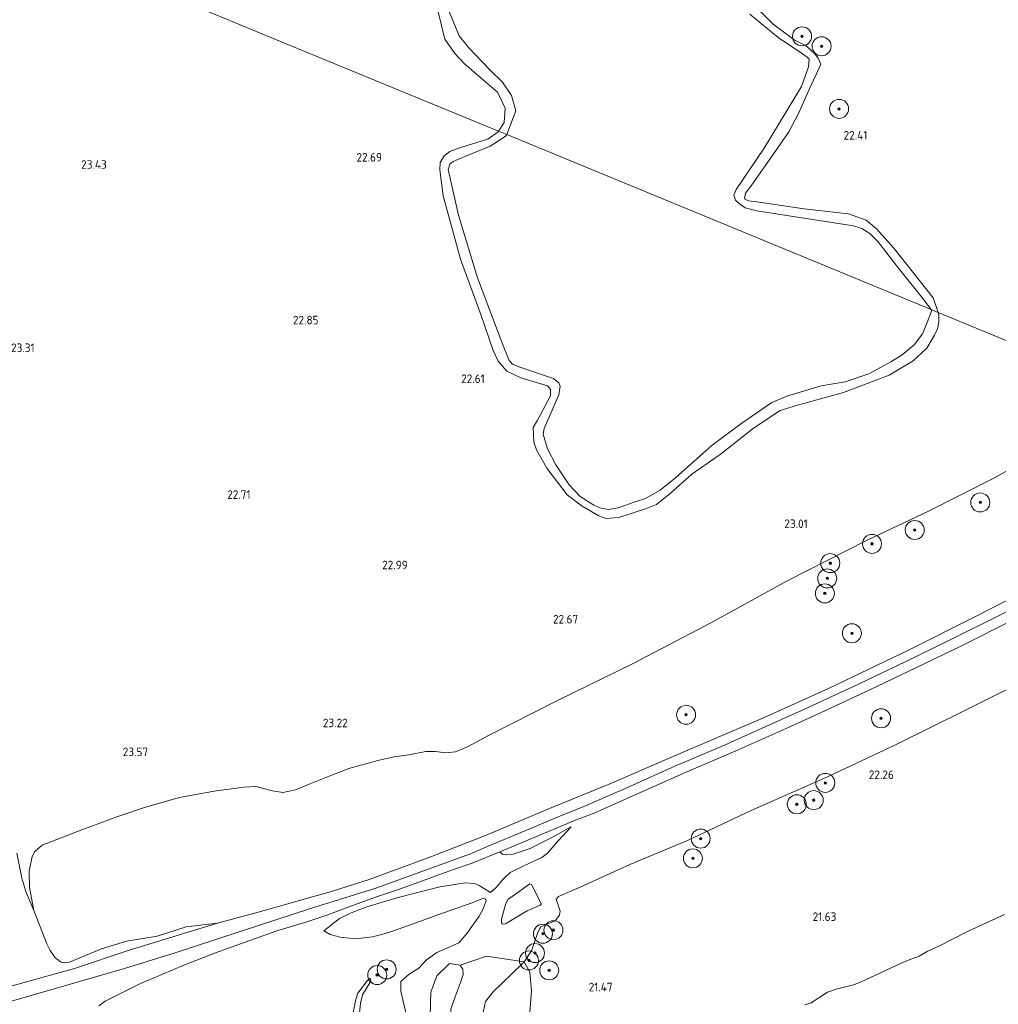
# Model space of a CAD drawing. Header units: metres. Extents: x 185049 to 189876, y 349292 to 352302.
# Tile 32 of 256: x 186213 to 186419, y 351364 to 351572. Entities that reach past the tile are written whole.
import ezdxf
from ezdxf.enums import TextEntityAlignment as Align

# ---------------------------------------------------------------- set-up
doc = ezdxf.new("R2010")
doc.units = ezdxf.units.M
for name, color, linetype, lineweight in [('B-WE-GR-BOOM-S', 90, 'Continuous', 25), ('B-WE-GR-GRAS-GV', 60, 'Continuous', 13), ('B-WE-GW-OPHOGING_KRUIN-G', 90, 'Continuous', 18), ('B-WE-GW-TALUD_KRUIN-G', 90, 'Continuous', 18), ('B-WE-GW-TALUD_TEEN-G', 90, 'Continuous', 18), ('B-WE-OG-TERREIN_GROEN-GV', 7, 'Continuous', 18), ('B-WE-OG-WATER_POEL-GV', 7, 'Continuous', 18), ('B-WE-VH-ONVERHARD-GV', 252, 'Continuous', 18), ('B-WE-VH-VERHARDING_ASFALT-GV', 252, 'Continuous', 18), ('X-XX-AL-HOOGTELABEL-S', 7, 'Continuous', 25)]:
    doc.layers.add(name, color=color, linetype=linetype, lineweight=lineweight)
doc.styles.add('NLCS-ISO-ANNOTATIVE-T18', font='NLCS-ISO.ttf', dxfattribs={"height": 1.8})

# ---------------------------------------------------------------- blocks, each defined once
blk = doc.blocks.new('SAL-HOOGTELABEL-SO')
at = {"color": 0, "linetype": 'ByBlock', "lineweight": -2, "style": 'NLCS-ISO-ANNOTATIVE-T18'}
blk.add_attdef('HOOGTE', text='', height=1.8, dxfattribs=at).set_placement((2.79, 0), align=Align.RIGHT)
blk = doc.blocks.new('SGR-BOOM_01-SO')
at = {"linetype": 'ByBlock', "lineweight": 18}
h = blk.add_hatch(color=0, dxfattribs=at)
h.dxf.hatch_style = 1
edge = h.paths.add_edge_path()
edge.add_arc((0, 0), 0.25, 0, 360)
at = {"color": 0, "linetype": 'ByBlock', "lineweight": 18}
for radius in [2, 0.25]:
    blk.add_circle((0, 0), radius, dxfattribs=at)

msp = doc.modelspace()

# ---------------------------------------------------------------- linework, layer by layer
at = {"layer": 'B-WE-GR-GRAS-GV'}
for points in [[(186300.523, 351576.523, 22.368), (186302.688, 351567.527, 22.302), (186304.799, 351564.484, 22.321), (186306.817, 351562.334, 22.359), (186309.346, 351560.145, 22.311), (186313.759, 351556.4, 22.311), (186315.335, 351552.998, 22.311), (186315.146, 351549.986, 22.311), (186313.987, 351548.138, 22.211), (186268.08, 351567.061, 22.721), (186248.186, 351575.261, 22.721)], [(186248.186, 351575.261, 22.721), (186268.08, 351567.061, 22.721), (186313.987, 351548.138, 22.211), (186313.915, 351548.019, 22.212), (186311.738, 351546.439, 22.259), (186305.982, 351544.747, 22.45), (186303.747, 351543.848, 22.472), (186302.548, 351542.932, 22.335), (186301.694, 351541.587, 22.284), (186301.63, 351540.051, 22.318), (186302.348, 351534.575, 22.386), (186305.997, 351521.202, 22.399), (186310.246, 351509.591, 22.497), (186312.872, 351502.007, 22.369), (186313.863, 351499.76, 22.344), (186315.745, 351497.665, 22.335), (186318.67, 351496.235, 22.348), (186324.26, 351494.58, 22.259), (186324.896, 351493.812, 22.259), (186324.882, 351492.447, 22.348), (186322.174, 351487.307, 22.391), (186321.282, 351485.817, 22.318), (186321.415, 351482.683, 22.293), (186321.994, 351481.062, 22.31), (186324.14, 351477.238, 22.31), (186328.441, 351471.61, 22.318), (186331.545, 351469.211, 22.28), (186335.118, 351467.17, 22.259), (186336.658, 351466.646, 22.271), (186339.318, 351466.88, 22.31), (186345.113, 351468.716, 22.284), (186347.243, 351469.601, 22.229), (186350.082, 351471.87, 22.271), (186354.65, 351475.938, 22.31), (186360.907, 351480.323, 22.365), (186367.654, 351485.644, 22.348), (186373.261, 351489.367, 22.395), (186376.923, 351490.515, 22.467), (186386.594, 351493.134, 22.382), (186396.189, 351496.801, 22.489), (186401.291, 351499.825, 22.429), (186404.139, 351502.513, 22.446), (186405.755, 351505.217, 22.463), (186406.359, 351506.586, 22.403), (186406.688, 351507.927, 22.361), (186406.686, 351509.528, 22.276), (186406.561, 351509.979, 22.284), (186450.084, 351492.038, 22.92)], [(186302.915, 351574.866, 21.479), (186305.697, 351568.215, 21.479), (186307.675, 351565.766, 21.479), (186312.225, 351561.002, 21.479), (186314.799, 351558.473, 21.479), (186316.696, 351555.641, 21.479), (186317.62, 351552.423, 21.479), (186315.687, 351547.437, 21.479), (186313.987, 351548.138, 22.211), (186315.146, 351549.986, 22.311), (186315.335, 351552.998, 22.311), (186313.759, 351556.4, 22.311), (186309.346, 351560.145, 22.311), (186306.817, 351562.334, 22.359), (186304.799, 351564.484, 22.321), (186302.688, 351567.527, 22.302), (186300.523, 351576.523, 22.368)], [(186366.912, 351575.509, 22.259), (186371.692, 351570.739, 22.249), (186376.188, 351567.377, 22.24), (186378.75, 351566.125, 22.287), (186380.508, 351564.524, 22.287), (186381.283, 351563.511, 22.297), (186381.826, 351562.263, 22.36), (186380.867, 351560.086, 22.341), (186379.615, 351557.523, 22.322), (186377.157, 351551.845, 22.332), (186375.065, 351547.999, 22.351), (186371.455, 351542.779, 22.37), (186367.298, 351536.873, 22.341), (186365.979, 351535.084, 22.256), (186365.734, 351533.933, 22.265), (186366.589, 351533.516, 22.256), (186368.377, 351533.277, 22.265), (186378.341, 351531.793, 22.341), (186387.663, 351530.729, 22.313), (186391.374, 351529.444, 22.322), (186393.559, 351527.635, 22.313), (186397.168, 351523.543, 22.313), (186405.478, 351513.069, 22.313), (186406.561, 351509.979, 22.284), (186405.044, 351510.604, 21.479), (186402.726, 351513.64, 21.479), (186398.201, 351519.294, 21.479), (186393.856, 351524.91, 21.479), (186392.14, 351526.596, 21.479), (186390.429, 351527.643, 21.479), (186388.723, 351528.266, 21.479), (186368.326, 351531.357, 21.479), (186365.896, 351532.015, 21.479), (186364.784, 351532.771, 21.479), (186363.84, 351533.655, 21.479), (186363.491, 351534.673, 21.479), (186363.99, 351535.91, 21.479), (186369.908, 351544.554, 21.479), (186377.743, 351557.551, 21.479), (186379.237, 351561.69, 21.479), (186379.392, 351563.307, 21.479), (186378.964, 351563.728, 21.479), (186377.937, 351564.442, 21.479), (186372.845, 351567.883, 21.479), (186366.89, 351572.805, 21.479)], [(186450.084, 351492.038, 22.92), (186406.561, 351509.979, 22.284), (186405.478, 351513.069, 22.313), (186397.168, 351523.543, 22.313), (186393.559, 351527.635, 22.313), (186391.374, 351529.444, 22.322), (186387.663, 351530.729, 22.313), (186378.341, 351531.793, 22.341), (186368.377, 351533.277, 22.265), (186366.589, 351533.516, 22.256), (186365.734, 351533.933, 22.265), (186365.979, 351535.084, 22.256), (186367.298, 351536.873, 22.341), (186371.455, 351542.779, 22.37), (186375.065, 351547.999, 22.351), (186377.157, 351551.845, 22.332), (186379.615, 351557.523, 22.322), (186380.867, 351560.086, 22.341), (186381.826, 351562.263, 22.36), (186381.283, 351563.511, 22.297), (186380.508, 351564.524, 22.287), (186378.75, 351566.125, 22.287), (186376.188, 351567.377, 22.24), (186371.692, 351570.739, 22.249), (186366.912, 351575.509, 22.259)], [(186429.888, 351481.599, 22.893), (186418.135, 351475.093, 22.868), (186404.523, 351468.185, 22.888), (186391.559, 351462.08, 22.843), (186374.89, 351453.627, 22.918), (186358.827, 351444.782, 22.918), (186342.314, 351436.126, 22.918), (186326.371, 351428.31, 22.93), (186311.722, 351420.917, 22.972), (186307.424, 351418.603, 23.055), (186304.889, 351417.54, 23.072), (186302.706, 351417.327, 23.126), (186300.802, 351417.619, 23.156), (186298.643, 351417.586, 23.122), (186295.076, 351416.899, 23.122), (186291.983, 351416.46, 23.352), (186288.558, 351415.735, 23.385), (186282.43, 351414.06, 23.473), (186277.602, 351412.166, 23.74), (186274.465, 351410.853, 23.782), (186271.238, 351409.552, 23.753), (186268.596, 351408.988, 23.715), (186266.408, 351409.354, 23.698), (186262.878, 351410.248, 23.661), (186260.322, 351410.122, 23.611), (186254.109, 351409.256, 23.598), (186246.783, 351407.944, 23.732), (186239.655, 351405.926, 24.045), (186233.813, 351403.92, 24.149), (186226.23, 351401.102, 24.149), (186217.867, 351397.865, 24.17), (186216.349, 351396.592, 24.32), (186215.755, 351395.507, 24.362), (186215.179, 351392.43, 24.725), (186215.261, 351388.999, 25.126), (186216.136, 351384.152, 25.866), (186214.48, 351388.16, 25.319), (186213.646, 351390.967, 25.006), (186212.532, 351396.213, 24.442)], [(186422.737, 351450.321, 26.154), (186414.639, 351446.187, 26.104), (186400.297, 351438.963, 26.008), (186383.444, 351430.857, 25.937), (186369.722, 351424.706, 26.029), (186351.85, 351417.065, 26.079), (186337.742, 351410.975, 26.196), (186324.336, 351405.47, 26.233), (186311.251, 351399.903, 26.212), (186299.481, 351395.389, 26.388), (186286.711, 351390.66, 26.617), (186279.009, 351388.187, 26.822), (186262.869, 351383.634, 27.206), (186254.805, 351381.467, 27.218), (186249.375, 351380.827, 27.248), (186248.193, 351380.7, 27.268), (186242.094, 351378.756, 27.223), (186235.626, 351377.696, 27.135), (186230.397, 351376.094, 27.122), (186223.636, 351373.257, 27.051), (186222.596, 351373.158, 27.047), (186221.888, 351373.28, 27.026), (186220.621, 351374.155, 26.893), (186219.592, 351375.714, 26.793), (186218.911, 351377.134, 26.734), (186216.136, 351384.152, 25.866), (186215.261, 351388.999, 25.126), (186215.179, 351392.43, 24.725), (186215.755, 351395.507, 24.362), (186216.349, 351396.592, 24.32), (186217.867, 351397.865, 24.17), (186226.23, 351401.102, 24.149), (186233.813, 351403.92, 24.149), (186239.655, 351405.926, 24.045), (186246.783, 351407.944, 23.732), (186254.109, 351409.256, 23.598), (186260.322, 351410.122, 23.611), (186262.878, 351410.248, 23.661), (186266.408, 351409.354, 23.698), (186268.596, 351408.988, 23.715), (186271.238, 351409.552, 23.753), (186274.465, 351410.853, 23.782), (186277.602, 351412.166, 23.74), (186282.43, 351414.06, 23.473), (186288.558, 351415.735, 23.385), (186291.983, 351416.46, 23.352), (186295.076, 351416.899, 23.122), (186298.643, 351417.586, 23.122), (186300.802, 351417.619, 23.156), (186302.706, 351417.327, 23.126), (186304.889, 351417.54, 23.072), (186307.424, 351418.603, 23.055), (186311.722, 351420.917, 22.972), (186326.371, 351428.31, 22.93), (186342.314, 351436.126, 22.918), (186358.827, 351444.782, 22.918), (186374.89, 351453.627, 22.918), (186391.559, 351462.08, 22.843), (186404.523, 351468.185, 22.888), (186418.135, 351475.093, 22.868), (186429.888, 351481.599, 22.893)], [(186295.122, 351359.955, 27.761), (186293.405, 351367.154, 27.522), (186293.426, 351369.168, 27.388), (186295.18, 351370.72, 27.317), (186297.169, 351372.028, 27.438), (186298.702, 351373.72, 27.48), (186300.985, 351375.302, 27.447), (186305.639, 351377.331, 27.086), (186307.312, 351379.308, 26.96), (186309.873, 351382.971, 26.91), (186310.711, 351384.488, 26.809), (186311.349, 351386.208, 26.501), (186311.319, 351386.541, 26.541), (186310.829, 351386.717, 26.554), (186308.396, 351385.731, 26.796), (186300.952, 351383.197, 27.08), (186296.764, 351381.63, 27.33), (186291.845, 351379.876, 27.514), (186289.91, 351379.255, 27.622), (186287.409, 351378.589, 27.535), (186283.956, 351378.199, 27.393), (186280.637, 351378.541, 27.276), (186278.511, 351379.101, 27.234), (186277.207, 351379.834, 27.126), (186280.525, 351382.434, 26.771), (186282.93, 351383.626, 26.612), (186286.235, 351384.889, 26.441), (186292.823, 351386.85, 26.345), (186301.632, 351389.102, 26.278), (186306.957, 351389.985, 26.078), (186308.951, 351389.81, 26.074), (186309.867, 351389.394, 26.107), (186312.289, 351387.906, 26.261), (186313.382, 351388.9, 26.235), (186315.043, 351390.787, 25.979), (186316.437, 351392.128, 25.963), (186320.485, 351394.101, 25.589), (186323.068, 351395.311, 25.644), (186324.273, 351396.2, 25.719), (186326.509, 351398.801, 25.698), (186329.231, 351401.742, 25.833), (186325.497, 351399.665, 25.757), (186320.61, 351397.192, 25.812), (186317.061, 351396.017, 25.916), (186315.7, 351395.85, 26.05), (186314.773, 351395.983, 26.108), (186314.212, 351396.472, 26.271), (186322.304, 351399.874, 26.258), (186329.794, 351403.025, 26.267), (186334.238, 351404.723, 26.25), (186344.159, 351409.118, 26.254), (186353.49, 351413.289, 26.204), (186363.95, 351417.74, 26.145), (186374.677, 351422.54, 26.058), (186380.834, 351425.32, 26.008), (186392.16, 351430.562, 26.087), (186401.975, 351435.264, 26.171), (186411.163, 351439.729, 26.204), (186422.626, 351445.449, 26.237)], [(186429.762, 351435.095, 22.143), (186412.545, 351426.422, 22.236), (186397.653, 351419.087, 22.131), (186383.195, 351412.31, 22.16), (186367.191, 351405.197, 22.286), (186353.773, 351398.907, 22.198), (186341.635, 351393.855, 22.189), (186331.186, 351389.037, 22.143), (186326.622, 351387.06, 22.219), (186326.098, 351386.513, 22.21), (186326.946, 351383.979, 21.896), (186326.838, 351383.164, 21.854), (186325.88, 351381.994, 21.795), (186322.846, 351380.715, 21.661), (186322.224, 351379.509, 21.628), (186320.917, 351375.651, 21.565), (186319.376, 351373.353, 21.519), (186311.423, 351374.563, 23.78), (186305.865, 351372.655, 24.904), (186303.642, 351372.97, 25.356), (186300.98, 351370.417, 25.172), (186299.746, 351366.973, 25.298), (186299.584, 351362.041, 25.398)], [(186320.438, 351361.028, 21.44), (186320.902, 351367.235, 21.582), (186320.579, 351371.165, 21.566), (186319.376, 351373.353, 21.519), (186320.917, 351375.651, 21.565), (186322.224, 351379.509, 21.628), (186322.846, 351380.715, 21.661), (186325.88, 351381.994, 21.795), (186326.838, 351383.164, 21.854), (186326.946, 351383.979, 21.896), (186326.098, 351386.513, 22.21), (186326.622, 351387.06, 22.219), (186331.186, 351389.037, 22.143), (186341.635, 351393.855, 22.189), (186353.773, 351398.907, 22.198), (186367.191, 351405.197, 22.286), (186383.195, 351412.31, 22.16), (186397.653, 351419.087, 22.131), (186412.545, 351426.422, 22.236), (186429.762, 351435.095, 22.143)], [(186229.836, 351364.085, 27.135), (186231.19, 351365.087, 27.147), (186238.47, 351368.725, 27.26), (186247.739, 351372.638, 27.498), (186254.36, 351375.255, 27.39), (186267.068, 351379.791, 27.243), (186273.644, 351381.726, 27.101), (186278.013, 351383.205, 26.943), (186282.662, 351384.995, 26.772), (186288.26, 351387.024, 26.755), (186293.334, 351388.702, 26.521), (186299.291, 351390.876, 26.467), (186304.273, 351392.694, 26.317), (186308.399, 351394.132, 26.246), (186314.212, 351396.472, 26.271), (186314.773, 351395.983, 26.108), (186315.7, 351395.85, 26.05), (186317.061, 351396.017, 25.916), (186320.61, 351397.192, 25.812), (186325.497, 351399.665, 25.757), (186329.231, 351401.742, 25.833), (186326.509, 351398.801, 25.698), (186324.273, 351396.2, 25.719), (186323.068, 351395.311, 25.644), (186320.485, 351394.101, 25.589), (186316.437, 351392.128, 25.963), (186315.043, 351390.787, 25.979), (186313.382, 351388.9, 26.235), (186312.289, 351387.906, 26.261), (186309.867, 351389.394, 26.107), (186308.951, 351389.81, 26.074), (186306.957, 351389.985, 26.078), (186301.632, 351389.102, 26.278), (186292.823, 351386.85, 26.345), (186286.235, 351384.889, 26.441), (186282.93, 351383.626, 26.612), (186280.525, 351382.434, 26.771), (186277.207, 351379.834, 27.126), (186278.511, 351379.101, 27.234), (186280.637, 351378.541, 27.276), (186283.956, 351378.199, 27.393), (186287.409, 351378.589, 27.535), (186289.91, 351379.255, 27.622), (186291.845, 351379.876, 27.514), (186296.764, 351381.63, 27.33), (186300.952, 351383.197, 27.08), (186308.396, 351385.731, 26.796), (186310.829, 351386.717, 26.554), (186311.319, 351386.541, 26.541), (186311.349, 351386.208, 26.501), (186310.711, 351384.488, 26.809), (186309.873, 351382.971, 26.91), (186307.312, 351379.308, 26.96), (186305.639, 351377.331, 27.086), (186300.985, 351375.302, 27.447), (186298.702, 351373.72, 27.48), (186297.169, 351372.028, 27.438), (186295.18, 351370.72, 27.317), (186293.426, 351369.168, 27.388), (186293.405, 351367.154, 27.522), (186295.122, 351359.955, 27.761)], [(186420.476, 351383.269, 20.932), (186412.7, 351379.714, 20.932), (186406.815, 351376.744, 20.932), (186404.207, 351375.482, 20.932), (186402.537, 351374.563, 20.932), (186400.453, 351373.783, 20.932), (186398.756, 351373.071, 20.932), (186390.197, 351369.096, 20.932), (186388.692, 351368.515, 20.932), (186385.061, 351367.592, 20.932), (186383.195, 351366.93, 20.932), (186379.782, 351364.744, 20.932), (186378.431, 351364.28, 20.932)], [(186284.717, 351362.471, 28), (186284.905, 351364.628, 27.916), (186285.341, 351366.375, 27.811), (186287.083, 351369.281, 27.815), (186286.936, 351369.897, 27.644), (186286.376, 351369.443, 27.573), (186284.37, 351366.713, 27.481), (186283.919, 351365.398, 27.402), (186283.33, 351362.296, 27.431)]]:
    msp.add_polyline3d(points, dxfattribs=at)
for points in [[(186335.297, 351468.881, 21.479), (186337.085, 351468.53, 21.479), (186339.154, 351468.89, 21.479), (186342.711, 351470.155, 21.479), (186344.934, 351470.831, 21.479), (186348.014, 351472.59, 21.479), (186351.244, 351475.19, 21.479), (186358.921, 351482.08, 21.479), (186365.176, 351486.728, 21.479), (186371.538, 351491.061, 21.479), (186374.91, 351492.482, 21.479), (186381.922, 351494.539, 21.479), (186386.925, 351495.423, 21.479), (186391.921, 351497.095, 21.479), (186396.542, 351499.602, 21.479), (186398.968, 351501.093, 21.479), (186401.494, 351503.189, 21.479), (186403.205, 351505.487, 21.479), (186404.233, 351507.857, 21.479), (186405.156, 351510.279, 21.479), (186405.044, 351510.604, 21.479), (186406.561, 351509.979, 22.284), (186406.686, 351509.528, 22.276), (186406.688, 351507.927, 22.361), (186406.359, 351506.586, 22.403), (186405.755, 351505.217, 22.463), (186404.139, 351502.513, 22.446), (186401.291, 351499.825, 22.429), (186396.189, 351496.801, 22.489), (186386.594, 351493.134, 22.382), (186376.923, 351490.515, 22.467), (186373.261, 351489.367, 22.395), (186367.654, 351485.644, 22.348), (186360.907, 351480.323, 22.365), (186354.65, 351475.938, 22.31), (186350.082, 351471.87, 22.271), (186347.243, 351469.601, 22.229), (186345.113, 351468.716, 22.284), (186339.318, 351466.88, 22.31), (186336.658, 351466.646, 22.271), (186335.118, 351467.17, 22.259), (186331.545, 351469.211, 22.28), (186328.441, 351471.61, 22.318), (186324.14, 351477.238, 22.31), (186321.994, 351481.062, 22.31), (186321.415, 351482.683, 22.293), (186321.282, 351485.817, 22.318), (186322.174, 351487.307, 22.391), (186324.882, 351492.447, 22.348), (186324.896, 351493.812, 22.259), (186324.26, 351494.58, 22.259), (186318.67, 351496.235, 22.348), (186315.745, 351497.665, 22.335), (186313.863, 351499.76, 22.344), (186312.872, 351502.007, 22.369), (186310.246, 351509.591, 22.497), (186305.997, 351521.202, 22.399), (186302.348, 351534.575, 22.386), (186301.63, 351540.051, 22.318), (186301.694, 351541.587, 22.284), (186302.548, 351542.932, 22.335), (186303.747, 351543.848, 22.472), (186305.982, 351544.747, 22.45), (186311.738, 351546.439, 22.259), (186313.915, 351548.019, 22.212), (186313.987, 351548.138, 22.211), (186315.687, 351547.437, 21.479), (186315.338, 351547.066, 21.479), (186312.234, 351544.991, 21.479), (186306.85, 351542.792, 21.479), (186304.393, 351541.773, 21.479), (186303.716, 351541.189, 21.479), (186303.385, 351540.111, 21.479), (186305.544, 351530.502, 21.479), (186309.519, 351517.263, 21.479), (186314.652, 351503.719, 21.479), (186316.234, 351499.877, 21.479), (186316.923, 351499.149, 21.479), (186318.214, 351498.583, 21.479), (186325.556, 351496.104, 21.479), (186326.692, 351495.223, 21.479), (186326.934, 351494.516, 21.479), (186326.688, 351492.678, 21.479), (186323.551, 351485.592, 21.479), (186323.352, 351484.384, 21.479), (186324.272, 351481.322, 21.479), (186326.06, 351477.902, 21.479), (186328.853, 351473.729, 21.479), (186331.183, 351471.284, 21.479), (186334.06, 351469.421, 21.479)], [(186320.588, 351389.778, 24.403), (186316.818, 351387.124, 24.403), (186315.934, 351386.432, 24.382), (186315.427, 351385.395, 24.378), (186314.576, 351382.342, 24.554), (186314.623, 351381.516, 24.47), (186314.806, 351381.234, 24.445), (186315.411, 351381.355, 24.416), (186320.02, 351384.081, 24.483), (186322.758, 351385.28, 24.399), (186322.963, 351385.502, 24.395), (186322.66, 351386.196, 24.39), (186320.925, 351389.613, 24.399)], [(186315.411, 351381.355, 24.416), (186314.806, 351381.234, 24.445), (186314.623, 351381.516, 24.47), (186314.576, 351382.342, 24.554), (186315.427, 351385.395, 24.378), (186315.934, 351386.432, 24.382), (186316.818, 351387.124, 24.403), (186320.588, 351389.778, 24.403), (186320.925, 351389.613, 24.399), (186322.66, 351386.196, 24.39), (186322.963, 351385.502, 24.395), (186322.758, 351385.28, 24.399), (186320.02, 351384.081, 24.483)], [(186285.644, 351354.116, 27.966), (186284.031, 351352.933, 27.406), (186283.979, 351357.277, 27.373), (186283.789, 351359.897, 27.381), (186283.33, 351362.296, 27.431), (186283.919, 351365.398, 27.402), (186284.37, 351366.713, 27.481), (186286.376, 351369.443, 27.573), (186286.936, 351369.897, 27.644), (186287.083, 351369.281, 27.815), (186285.341, 351366.375, 27.811), (186284.905, 351364.628, 27.916), (186284.717, 351362.471, 28), (186285.029, 351360.874, 28.013), (186285.549, 351358.981, 28.042), (186285.794, 351357.577, 27.992), (186285.755, 351356.118, 28.008)]]:
    msp.add_polyline3d(points, close=True, dxfattribs=at)
at = {"layer": 'B-WE-GW-OPHOGING_KRUIN-G'}
for points in [[(186467.05, 351471.885, 26.289), (186456.953, 351466.216, 26.26), (186446.683, 351460.713, 26.273), (186433.623, 351453.822, 26.311), (186420.206, 351446.659, 26.352), (186408.742, 351440.94, 26.319), (186399.555, 351436.474, 26.286), (186389.74, 351431.772, 26.202), (186378.413, 351426.53, 26.123), (186372.256, 351423.75, 26.173), (186361.53, 351418.95, 26.26), (186351.07, 351414.499, 26.319), (186341.739, 351410.328, 26.369), (186331.818, 351405.933, 26.365), (186327.374, 351404.236, 26.382), (186319.884, 351401.084, 26.373), (186311.792, 351397.682, 26.386)], [(186209.453, 351364.469, 27.12), (186220.429, 351367.671, 27.112), (186235.241, 351371.973, 27.222), (186245.926, 351375.201, 27.356), (186263.826, 351381.163, 27.253), (186273.978, 351384.417, 27.049), (186288.136, 351388.867, 26.686), (186308.078, 351396.105, 26.324), (186311.792, 351397.682, 26.386)]]:
    msp.add_polyline3d(points, dxfattribs=at)
at = {"layer": 'B-WE-GW-TALUD_KRUIN-G'}
for points in [[(186313.987, 351548.138, 22.211), (186315.146, 351549.986, 22.311), (186315.335, 351552.998, 22.311), (186313.759, 351556.4, 22.311), (186309.346, 351560.145, 22.311), (186306.817, 351562.334, 22.359), (186304.799, 351564.484, 22.321), (186302.688, 351567.527, 22.302), (186300.523, 351576.523, 22.368)], [(186366.912, 351575.509, 22.259), (186371.692, 351570.739, 22.249), (186376.188, 351567.377, 22.24), (186378.75, 351566.125, 22.287), (186380.508, 351564.524, 22.287), (186381.283, 351563.511, 22.297), (186381.826, 351562.263, 22.36), (186380.867, 351560.086, 22.341), (186379.615, 351557.523, 22.322), (186377.157, 351551.845, 22.332), (186375.065, 351547.999, 22.351), (186371.455, 351542.779, 22.37), (186367.298, 351536.873, 22.341), (186365.979, 351535.084, 22.256), (186365.734, 351533.933, 22.265), (186366.589, 351533.516, 22.256), (186368.377, 351533.277, 22.265), (186378.341, 351531.793, 22.341), (186387.663, 351530.729, 22.313), (186391.374, 351529.444, 22.322), (186393.559, 351527.635, 22.313), (186397.168, 351523.543, 22.313), (186405.478, 351513.069, 22.313), (186406.561, 351509.979, 22.284)], [(186406.561, 351509.979, 22.284), (186406.686, 351509.528, 22.276), (186406.688, 351507.927, 22.361), (186406.359, 351506.586, 22.403), (186405.755, 351505.217, 22.463), (186404.139, 351502.513, 22.446), (186401.291, 351499.825, 22.429), (186396.189, 351496.801, 22.489), (186386.594, 351493.134, 22.382), (186376.923, 351490.515, 22.467), (186373.261, 351489.367, 22.395), (186367.654, 351485.644, 22.348), (186360.907, 351480.323, 22.365), (186354.65, 351475.938, 22.31), (186350.082, 351471.87, 22.271), (186347.243, 351469.601, 22.229), (186345.113, 351468.716, 22.284), (186339.318, 351466.88, 22.31), (186336.658, 351466.646, 22.271), (186335.118, 351467.17, 22.259), (186331.545, 351469.211, 22.28), (186328.441, 351471.61, 22.318), (186324.14, 351477.238, 22.31), (186321.994, 351481.062, 22.31), (186321.415, 351482.683, 22.293), (186321.282, 351485.817, 22.318), (186322.174, 351487.307, 22.391), (186324.882, 351492.447, 22.348), (186324.896, 351493.812, 22.259), (186324.26, 351494.58, 22.259), (186318.67, 351496.235, 22.348), (186315.745, 351497.665, 22.335), (186313.863, 351499.76, 22.344), (186312.872, 351502.007, 22.369), (186310.246, 351509.591, 22.497), (186305.997, 351521.202, 22.399), (186302.348, 351534.575, 22.386), (186301.63, 351540.051, 22.318), (186301.694, 351541.587, 22.284), (186302.548, 351542.932, 22.335), (186303.747, 351543.848, 22.472), (186305.982, 351544.747, 22.45), (186311.738, 351546.439, 22.259), (186313.915, 351548.019, 22.212), (186313.987, 351548.138, 22.211)], [(186469.471, 351470.675, 26.174), (186459.374, 351465.006, 26.145), (186449.103, 351459.503, 26.158), (186436.043, 351452.612, 26.196), (186422.626, 351445.449, 26.237), (186411.163, 351439.729, 26.204), (186401.975, 351435.264, 26.171), (186392.16, 351430.562, 26.087), (186380.834, 351425.32, 26.008), (186374.677, 351422.54, 26.058), (186363.95, 351417.74, 26.145), (186353.49, 351413.289, 26.204), (186344.159, 351409.118, 26.254), (186334.238, 351404.723, 26.25), (186329.794, 351403.025, 26.267), (186322.304, 351399.874, 26.258), (186314.212, 351396.472, 26.271)], [(186221.888, 351373.28, 27.026), (186222.596, 351373.158, 27.047), (186223.636, 351373.257, 27.051), (186230.397, 351376.094, 27.122), (186235.626, 351377.696, 27.135), (186242.094, 351378.756, 27.223), (186248.193, 351380.7, 27.268), (186249.375, 351380.827, 27.248), (186254.805, 351381.467, 27.218), (186262.869, 351383.634, 27.206), (186279.009, 351388.187, 26.822), (186286.711, 351390.66, 26.617), (186299.481, 351395.389, 26.388), (186311.251, 351399.903, 26.212), (186324.336, 351405.47, 26.233), (186337.742, 351410.975, 26.196), (186351.85, 351417.065, 26.079), (186369.722, 351424.706, 26.029), (186383.444, 351430.857, 25.937), (186400.297, 351438.963, 26.008), (186414.639, 351446.187, 26.104), (186422.737, 351450.321, 26.154)], [(186329.231, 351401.742, 25.833), (186326.509, 351398.801, 25.698), (186324.273, 351396.2, 25.719), (186323.068, 351395.311, 25.644), (186320.485, 351394.101, 25.589), (186316.437, 351392.128, 25.963), (186315.043, 351390.787, 25.979), (186313.382, 351388.9, 26.235), (186312.289, 351387.906, 26.261)], [(186320.925, 351389.613, 24.399), (186322.66, 351386.196, 24.39), (186322.963, 351385.502, 24.395), (186322.758, 351385.28, 24.399), (186320.02, 351384.081, 24.483), (186315.411, 351381.355, 24.416), (186314.806, 351381.234, 24.445), (186314.623, 351381.516, 24.47), (186314.576, 351382.342, 24.554)], [(186277.207, 351379.834, 27.126), (186278.511, 351379.101, 27.234), (186280.637, 351378.541, 27.276), (186283.956, 351378.199, 27.393), (186287.409, 351378.589, 27.535), (186289.91, 351379.255, 27.622), (186291.845, 351379.876, 27.514), (186296.764, 351381.63, 27.33), (186300.952, 351383.197, 27.08), (186308.396, 351385.731, 26.796), (186310.829, 351386.717, 26.554), (186311.319, 351386.541, 26.541)], [(186311.319, 351386.541, 26.541), (186311.349, 351386.208, 26.501), (186310.711, 351384.488, 26.809), (186309.873, 351382.971, 26.91), (186307.312, 351379.308, 26.96), (186305.639, 351377.331, 27.086), (186300.985, 351375.302, 27.447), (186298.702, 351373.72, 27.48), (186297.169, 351372.028, 27.438), (186295.18, 351370.72, 27.317), (186293.426, 351369.168, 27.388), (186293.405, 351367.154, 27.522), (186295.122, 351359.955, 27.761), (186295.627, 351357.891, 27.758), (186295.819, 351357.109, 27.757)], [(186221.888, 351373.28, 27.026), (186220.621, 351374.155, 26.893), (186219.592, 351375.714, 26.793), (186218.911, 351377.134, 26.734), (186216.136, 351384.152, 25.866)], [(186307.1, 351338.645, 25.977), (186308.103, 351338.99, 25.834), (186309.204, 351340.058, 25.776), (186310.161, 351342.674, 25.834), (186310.729, 351345.544, 25.717), (186309.94, 351349.976, 25.658), (186307.866, 351353.881, 25.524), (186305.72, 351357.114, 25.407), (186304.38, 351359.761, 25.331), (186303.848, 351361.563, 25.222), (186303.96, 351363.371, 25.105), (186304.89, 351366.193, 25.038), (186305.949, 351369.016, 24.929), (186306.502, 351370.673, 24.912), (186306.466, 351371.782, 24.929), (186305.865, 351372.655, 24.904), (186303.642, 351372.97, 25.356)], [(186286.936, 351369.897, 27.644), (186287.083, 351369.281, 27.815), (186285.341, 351366.375, 27.811), (186284.905, 351364.628, 27.916), (186284.717, 351362.471, 28), (186285.029, 351360.874, 28.013), (186285.549, 351358.981, 28.042), (186285.794, 351357.577, 27.992), (186285.755, 351356.118, 28.008), (186285.644, 351354.116, 27.966), (186285.895, 351349.24, 27.891), (186285.706, 351347.277, 27.82), (186285.891, 351346.801, 27.807), (186286.316, 351346.882, 27.807), (186286.921, 351348.449, 27.866), (186287.168, 351351.123, 27.933), (186287.619, 351352.702, 27.891), (186289.207, 351354.045, 28.117), (186291.153, 351354.411, 28.113), (186293.521, 351355.181, 28.017), (186295.292, 351356.242, 27.895), (186295.819, 351357.109, 27.757)]]:
    msp.add_polyline3d(points, dxfattribs=at)
at = {"layer": 'B-WE-GW-TALUD_TEEN-G'}
for points in [[(186450.084, 351492.038, 22.92), (186442.017, 351487.633, 22.959), (186429.888, 351481.599, 22.893), (186418.135, 351475.093, 22.868), (186404.523, 351468.185, 22.888), (186391.559, 351462.08, 22.843), (186374.89, 351453.627, 22.918), (186358.827, 351444.782, 22.918), (186342.314, 351436.126, 22.918), (186326.371, 351428.31, 22.93), (186311.722, 351420.917, 22.972), (186307.424, 351418.603, 23.055), (186304.889, 351417.54, 23.072), (186302.706, 351417.327, 23.126), (186300.802, 351417.619, 23.156), (186298.643, 351417.586, 23.122), (186295.076, 351416.899, 23.122)], [(186483.984, 351463.419, 22.247), (186478.883, 351460.807, 22.269), (186468.195, 351455.304, 22.303), (186455.747, 351448.829, 22.252), (186443.844, 351442.088, 22.21), (186429.762, 351435.095, 22.143), (186412.545, 351426.422, 22.236), (186397.653, 351419.087, 22.131), (186383.195, 351412.31, 22.16), (186367.191, 351405.197, 22.286), (186353.773, 351398.907, 22.198), (186341.635, 351393.855, 22.189), (186331.186, 351389.037, 22.143), (186326.622, 351387.06, 22.219), (186326.098, 351386.513, 22.21), (186326.946, 351383.979, 21.896), (186326.838, 351383.164, 21.854), (186325.88, 351381.994, 21.795), (186322.846, 351380.715, 21.661), (186322.224, 351379.509, 21.628), (186320.917, 351375.651, 21.565), (186319.376, 351373.353, 21.519)], [(186295.076, 351416.899, 23.122), (186291.983, 351416.46, 23.352), (186288.558, 351415.735, 23.385), (186282.43, 351414.06, 23.473), (186277.602, 351412.166, 23.74), (186274.465, 351410.853, 23.782), (186271.238, 351409.552, 23.753), (186268.596, 351408.988, 23.715), (186266.408, 351409.354, 23.698), (186262.878, 351410.248, 23.661), (186260.322, 351410.122, 23.611), (186254.109, 351409.256, 23.598), (186246.783, 351407.944, 23.732), (186239.655, 351405.926, 24.045), (186233.813, 351403.92, 24.149), (186226.23, 351401.102, 24.149), (186217.867, 351397.865, 24.17), (186216.349, 351396.592, 24.32), (186215.755, 351395.507, 24.362), (186215.179, 351392.43, 24.725), (186215.261, 351388.999, 25.126), (186216.136, 351384.152, 25.866)], [(186329.231, 351401.742, 25.833), (186325.497, 351399.665, 25.757), (186320.61, 351397.192, 25.812), (186317.061, 351396.017, 25.916), (186315.7, 351395.85, 26.05), (186314.773, 351395.983, 26.108), (186314.212, 351396.472, 26.271)], [(186277.207, 351379.834, 27.126), (186280.525, 351382.434, 26.771), (186282.93, 351383.626, 26.612), (186286.235, 351384.889, 26.441), (186292.823, 351386.85, 26.345), (186301.632, 351389.102, 26.278), (186306.957, 351389.985, 26.078), (186308.951, 351389.81, 26.074), (186309.867, 351389.394, 26.107), (186312.289, 351387.906, 26.261)], [(186320.925, 351389.613, 24.399), (186320.588, 351389.778, 24.403), (186316.818, 351387.124, 24.403), (186315.934, 351386.432, 24.382), (186315.427, 351385.395, 24.378), (186314.576, 351382.342, 24.554)], [(186303.642, 351372.97, 25.356), (186300.98, 351370.417, 25.172), (186299.746, 351366.973, 25.298), (186299.584, 351362.041, 25.398), (186300.452, 351357.377, 25.482), (186301.646, 351353.774, 25.683), (186304.124, 351350.957, 25.667), (186305.923, 351348.985, 25.633), (186306.738, 351347.237, 25.683), (186307.458, 351344.766, 25.977), (186307.45, 351342.778, 25.927), (186306.604, 351339.209, 26.01), (186307.1, 351338.645, 25.977)], [(186319.376, 351373.353, 21.519), (186316.561, 351370.618, 21.519), (186312.876, 351367.022, 21.519), (186311.243, 351364.994, 21.51), (186310.572, 351362.046, 21.502), (186311.08, 351357.301, 21.527), (186312.836, 351351.431, 21.569), (186314.543, 351348.22, 21.527), (186317.978, 351345.128, 21.351), (186322.804, 351342.383, 21.259), (186326.498, 351342.055, 21.2), (186330.423, 351341.871, 21.007), (186332.878, 351341.571, 21.083), (186334.486, 351340.72, 21.07), (186335.772, 351339.803, 21.045), (186338.105, 351337.217, 21.032), (186339.536, 351335.11, 20.932)], [(186286.936, 351369.897, 27.644), (186286.376, 351369.443, 27.573), (186284.37, 351366.713, 27.481), (186283.919, 351365.398, 27.402), (186283.33, 351362.296, 27.431), (186283.789, 351359.897, 27.381), (186283.979, 351357.277, 27.373), (186284.031, 351352.933, 27.406), (186284.373, 351349.183, 27.364), (186284.964, 351346.336, 27.314), (186285.392, 351345.903, 27.352), (186286.035, 351345.908, 27.381), (186286.879, 351346.327, 27.423), (186287.425, 351347.116, 27.423), (186288.208, 351350.092, 27.398), (186289.045, 351351.282, 27.327), (186291.336, 351352.433, 27.289), (186295.131, 351354.832, 27.089), (186295.709, 351354.902, 27.089)]]:
    msp.add_polyline3d(points, dxfattribs=at)
at = {"layer": 'B-WE-OG-TERREIN_GROEN-GV'}
for points in [[(186303.96, 351363.371, 25.105), (186304.89, 351366.193, 25.038), (186305.949, 351369.016, 24.929), (186306.502, 351370.673, 24.912), (186306.466, 351371.782, 24.929), (186305.865, 351372.655, 24.904), (186311.423, 351374.563, 23.78), (186319.376, 351373.353, 21.519), (186316.561, 351370.618, 21.519), (186312.876, 351367.022, 21.519), (186311.243, 351364.994, 21.51), (186310.572, 351362.046, 21.502)], [(186299.584, 351362.041, 25.398), (186299.746, 351366.973, 25.298), (186300.98, 351370.417, 25.172), (186303.642, 351372.97, 25.356), (186305.865, 351372.655, 24.904), (186306.466, 351371.782, 24.929), (186306.502, 351370.673, 24.912), (186305.949, 351369.016, 24.929), (186304.89, 351366.193, 25.038), (186303.96, 351363.371, 25.105)]]:
    msp.add_polyline3d(points, dxfattribs=at)
msp.add_polyline3d([(186326.192, 351345.482, 21.267), (186326.498, 351342.055, 21.2), (186322.804, 351342.383, 21.259), (186317.978, 351345.128, 21.351), (186314.543, 351348.22, 21.527), (186312.836, 351351.431, 21.569), (186311.08, 351357.301, 21.527), (186310.572, 351362.046, 21.502), (186311.243, 351364.994, 21.51), (186312.876, 351367.022, 21.519), (186316.561, 351370.618, 21.519), (186319.376, 351373.353, 21.519), (186320.579, 351371.165, 21.566), (186320.902, 351367.235, 21.582), (186320.438, 351361.028, 21.44), (186322.396, 351353.841, 21.393), (186324.703, 351348.787, 21.33)], close=True, dxfattribs=at)
at = {"layer": 'B-WE-OG-WATER_POEL-GV'}
for points in [[(186366.89, 351572.805, 21.479), (186372.845, 351567.883, 21.479), (186377.937, 351564.442, 21.479), (186378.964, 351563.728, 21.479), (186379.392, 351563.307, 21.479), (186379.237, 351561.69, 21.479), (186377.743, 351557.551, 21.479), (186369.908, 351544.554, 21.479), (186363.99, 351535.91, 21.479), (186363.491, 351534.673, 21.479), (186363.84, 351533.655, 21.479), (186364.784, 351532.771, 21.479), (186365.896, 351532.015, 21.479), (186368.326, 351531.357, 21.479), (186388.723, 351528.266, 21.479), (186390.429, 351527.643, 21.479), (186392.14, 351526.596, 21.479), (186393.856, 351524.91, 21.479), (186398.201, 351519.294, 21.479), (186402.726, 351513.64, 21.479), (186405.044, 351510.604, 21.479), (186315.687, 351547.437, 21.479), (186317.62, 351552.423, 21.479), (186316.696, 351555.641, 21.479), (186314.799, 351558.473, 21.479), (186312.225, 351561.002, 21.479), (186307.675, 351565.766, 21.479), (186305.697, 351568.215, 21.479), (186302.915, 351574.866, 21.479)], [(186378.431, 351364.28, 20.932), (186379.782, 351364.744, 20.932), (186383.195, 351366.93, 20.932), (186385.061, 351367.592, 20.932), (186388.692, 351368.515, 20.932), (186390.197, 351369.096, 20.932), (186398.756, 351373.071, 20.932), (186400.453, 351373.783, 20.932), (186402.537, 351374.563, 20.932), (186404.207, 351375.482, 20.932), (186406.815, 351376.744, 20.932), (186412.7, 351379.714, 20.932), (186420.476, 351383.269, 20.932)]]:
    msp.add_polyline3d(points, dxfattribs=at)
msp.add_polyline3d([(186339.154, 351468.89, 21.479), (186337.085, 351468.53, 21.479), (186335.297, 351468.881, 21.479), (186334.06, 351469.421, 21.479), (186331.183, 351471.284, 21.479), (186328.853, 351473.729, 21.479), (186326.06, 351477.902, 21.479), (186324.272, 351481.322, 21.479), (186323.352, 351484.384, 21.479), (186323.551, 351485.592, 21.479), (186326.688, 351492.678, 21.479), (186326.934, 351494.516, 21.479), (186326.692, 351495.223, 21.479), (186325.556, 351496.104, 21.479), (186318.214, 351498.583, 21.479), (186316.923, 351499.149, 21.479), (186316.234, 351499.877, 21.479), (186314.652, 351503.719, 21.479), (186309.519, 351517.263, 21.479), (186305.544, 351530.502, 21.479), (186303.385, 351540.111, 21.479), (186303.716, 351541.189, 21.479), (186304.393, 351541.773, 21.479), (186306.85, 351542.792, 21.479), (186312.234, 351544.991, 21.479), (186315.338, 351547.066, 21.479), (186315.687, 351547.437, 21.479), (186405.044, 351510.604, 21.479), (186405.156, 351510.279, 21.479), (186404.233, 351507.857, 21.479), (186403.205, 351505.487, 21.479), (186401.494, 351503.189, 21.479), (186398.968, 351501.093, 21.479), (186396.542, 351499.602, 21.479), (186391.921, 351497.095, 21.479), (186386.925, 351495.423, 21.479), (186381.922, 351494.539, 21.479), (186374.91, 351492.482, 21.479), (186371.538, 351491.061, 21.479), (186365.176, 351486.728, 21.479), (186358.921, 351482.08, 21.479), (186351.244, 351475.19, 21.479), (186348.014, 351472.59, 21.479), (186344.934, 351470.831, 21.479), (186342.711, 351470.155, 21.479)], close=True, dxfattribs=at)
at = {"layer": 'B-WE-VH-ONVERHARD-GV'}
msp.add_polyline3d([(186212.532, 351396.213, 24.442), (186213.646, 351390.967, 25.006), (186214.48, 351388.16, 25.319), (186216.136, 351384.152, 25.866), (186218.911, 351377.134, 26.734), (186219.592, 351375.714, 26.793), (186220.621, 351374.155, 26.893), (186221.888, 351373.28, 27.026), (186222.596, 351373.158, 27.047), (186223.636, 351373.257, 27.051), (186230.397, 351376.094, 27.122), (186235.626, 351377.696, 27.135), (186242.094, 351378.756, 27.223), (186248.193, 351380.7, 27.268), (186249.375, 351380.827, 27.248), (186254.805, 351381.467, 27.218), (186235.994, 351375.744, 27.135), (186224.733, 351371.905, 27.006), (186208.993, 351367.585, 27.006)], dxfattribs=at)
at = {"layer": 'B-WE-VH-VERHARDING_ASFALT-GV'}
for points in [[(186208.993, 351367.585, 27.006), (186224.733, 351371.905, 27.006), (186235.994, 351375.744, 27.135), (186254.805, 351381.467, 27.218), (186262.869, 351383.634, 27.206), (186279.009, 351388.187, 26.822), (186286.711, 351390.66, 26.617), (186299.481, 351395.389, 26.388), (186311.251, 351399.903, 26.212), (186324.336, 351405.47, 26.233), (186337.742, 351410.975, 26.196), (186351.85, 351417.065, 26.079), (186369.722, 351424.706, 26.029), (186383.444, 351430.857, 25.937), (186400.297, 351438.963, 26.008), (186414.639, 351446.187, 26.104), (186422.737, 351450.321, 26.154)], [(186422.626, 351445.449, 26.237), (186411.163, 351439.729, 26.204), (186401.975, 351435.264, 26.171), (186392.16, 351430.562, 26.087), (186380.834, 351425.32, 26.008), (186374.677, 351422.54, 26.058), (186363.95, 351417.74, 26.145), (186353.49, 351413.289, 26.204), (186344.159, 351409.118, 26.254), (186334.238, 351404.723, 26.25), (186329.794, 351403.025, 26.267), (186322.304, 351399.874, 26.258), (186314.212, 351396.472, 26.271), (186308.399, 351394.132, 26.246), (186304.273, 351392.694, 26.317), (186299.291, 351390.876, 26.467), (186293.334, 351388.702, 26.521), (186288.26, 351387.024, 26.755), (186282.662, 351384.995, 26.772), (186278.013, 351383.205, 26.943), (186273.644, 351381.726, 27.101), (186267.068, 351379.791, 27.243), (186254.36, 351375.255, 27.39), (186247.739, 351372.638, 27.498), (186238.47, 351368.725, 27.26), (186231.19, 351365.087, 27.147), (186229.836, 351364.085, 27.135)]]:
    msp.add_polyline3d(points, dxfattribs=at)

# ---------------------------------------------------------------- block references
at = {"layer": 'B-WE-GR-BOOM-S'}
for p in [(186377.87, 351568.12, 22.87), (186381.986, 351566.029, 22.87), (186385.662, 351552.849, 22.89), (186415.396, 351470.015, 23.308), (186401.596, 351464.224, 23.274), (186392.597, 351461.31, 23.189), (186383.819, 351457.243, 23.07), (186383.166, 351454.037, 23.121), (186382.669, 351450.884, 23.615), (186388.359, 351442.487, 24.859), (186353.464, 351425.331, 24.961), (186394.502, 351424.598, 24.382), (186382.766, 351411.008, 22.149), (186380.332, 351407.365, 22.013), (186376.772, 351406.494, 21.962), (186356.531, 351399.281, 22.064), (186354.89, 351395.121, 22.064), (186325.536, 351380.002, 21.736), (186323.319, 351379.262, 21.644), (186321.646, 351375.186, 21.586), (186290.416, 351371.754, 27.703), (186320.375, 351373.632, 21.603), (186288.422, 351370.554, 27.74), (186324.635, 351371.55, 21.686)]:
    msp.add_blockref('SGR-BOOM_01-SO', p, dxfattribs=at)
at = {"layer": 'X-XX-AL-HOOGTELABEL-S'}
for p, values in [((186388.826, 351546.393, 22.41), {'HOOGTE': '22.41'}), ((186228.697, 351540.244, 23.433), {'HOOGTE': '23.43'}), ((186286.643, 351541.759, 22.688), {'HOOGTE': '22.69'}), ((186273.296, 351507.502, 22.851), {'HOOGTE': '22.85'}), ((186213.514, 351501.677, 23.311), {'HOOGTE': '23.31'}), ((186308.272, 351495.163, 22.606), {'HOOGTE': '22.61'}), ((186258.97, 351470.778, 22.708), {'HOOGTE': '22.71'}), ((186376.275, 351464.641, 23.013), {'HOOGTE': '23.01'}), ((186292.057, 351455.964, 22.993), {'HOOGTE': '22.99'}), ((186327.936, 351444.544, 22.667), {'HOOGTE': '22.67'}), ((186279.429, 351422.715, 23.217), {'HOOGTE': '23.22'}), ((186237.41, 351416.626, 23.573), {'HOOGTE': '23.57'}), ((186394.41, 351411.824, 22.26), {'HOOGTE': '22.26'}), ((186382.299, 351381.947, 21.629), {'HOOGTE': '21.63'}), ((186335.186, 351367.14, 21.467), {'HOOGTE': '21.47'})]:
    msp.add_blockref('SAL-HOOGTELABEL-SO', p, dxfattribs=at).add_auto_attribs(values)

doc.saveas('drawing.dxf')
